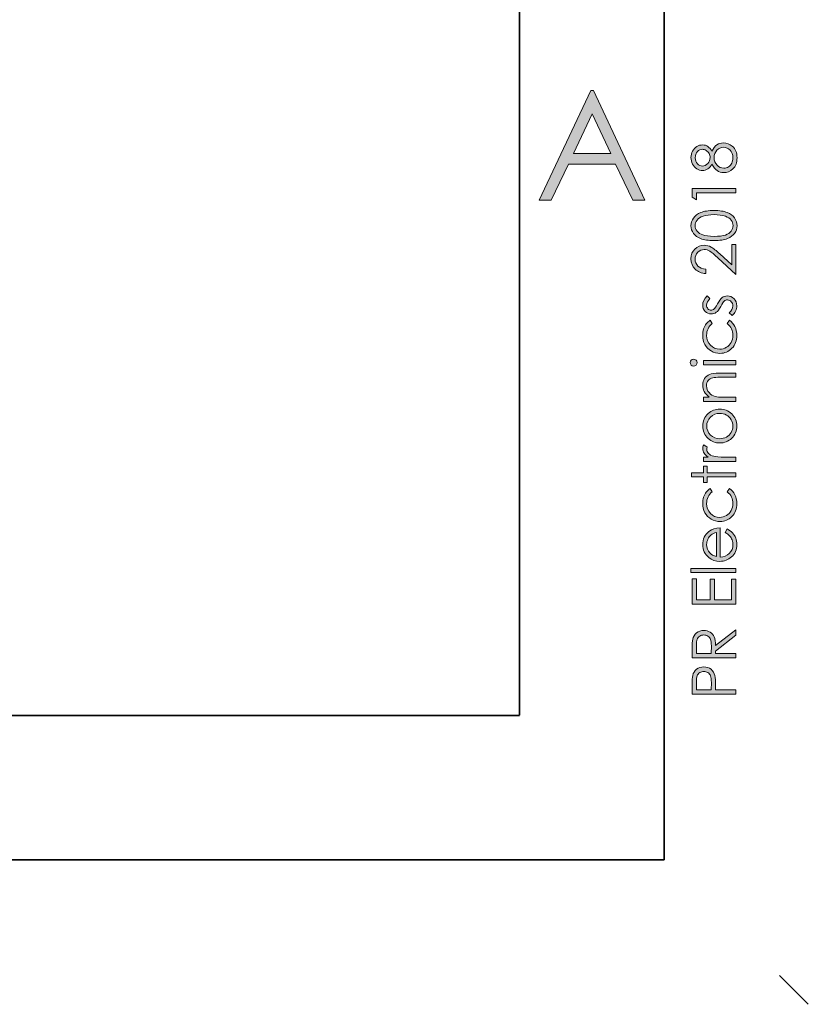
# Model space of a CAD drawing. Header units: inches. Extents: x 0 to 210, y -297 to 0.
# Tile 51 of 76: x 183 to 210, y -297 to -263. Entities that reach past the tile are written whole.
import ezdxf

# ---------------------------------------------------------------- set-up
doc = ezdxf.new("R2010")
doc.units = ezdxf.units.IN
doc.header["$MEASUREMENT"] = 0
doc.layers.add('Lag 1', color=7, linetype='Continuous')

# ---------------------------------------------------------------- blocks, each defined once
blk = doc.blocks.new('block 3')
at = {"layer": 'Lag 1', "true_color": 0x0d0c0d}
h = blk.add_hatch(color=188, dxfattribs=at)
h.dxf.hatch_style = 2
h.paths.add_polyline_path([(202.557, -265.356), (204.331, -269.157), (203.92, -269.157), (203.322, -267.906), (201.684, -267.906), (201.092, -269.157), (200.668, -269.157), (202.464, -265.356)])
h.paths.add_polyline_path([(202.51, -266.163), (201.858, -267.539), (203.158, -267.539)])
at = {"layer": 'Lag 1', "lineweight": 0}
for points in [[(202.557, -265.356), (204.331, -269.157), (203.92, -269.157), (203.322, -267.906), (201.684, -267.906), (201.092, -269.157), (200.668, -269.157), (202.464, -265.356), (202.557, -265.356)], [(202.51, -266.163), (201.858, -267.539), (203.158, -267.539), (202.51, -266.163)]]:
    blk.add_lwpolyline(points, dxfattribs=at)
blk = doc.blocks.new('block 15')
at = {"layer": 'Lag 1', "true_color": 0x010103}
h = blk.add_hatch(color=178, dxfattribs=at)
h.dxf.hatch_style = 2
edge = h.paths.add_edge_path()
edge.add_spline(control_points=[(206.658, -267.46), (206.709, -267.358), (206.767, -267.284), (206.833, -267.24), (206.898, -267.195), (206.973, -267.173), (207.056, -267.173), (207.173, -267.173), (207.277, -267.211), (207.366, -267.288), (207.476, -267.381), (207.53, -267.515), (207.53, -267.69), (207.53, -267.858), (207.483, -267.985), (207.386, -268.072), (207.29, -268.159), (207.184, -268.202), (207.068, -268.202), (206.984, -268.202), (206.908, -268.18), (206.84, -268.134), (206.772, -268.089), (206.711, -268.013), (206.658, -267.907), (206.62, -267.981), (206.572, -268.037), (206.515, -268.074), (206.457, -268.111), (206.396, -268.13), (206.331, -268.13), (206.264, -268.13), (206.2, -268.11), (206.137, -268.07), (206.074, -268.031), (206.024, -267.976), (205.988, -267.906), (205.952, -267.837), (205.934, -267.761), (205.934, -267.679), (205.934, -267.6), (205.952, -267.527), (205.988, -267.459), (206.025, -267.392), (206.075, -267.339), (206.137, -267.301), (206.2, -267.262), (206.266, -267.243), (206.335, -267.243), (206.404, -267.243), (206.465, -267.262), (206.519, -267.297), (206.572, -267.334), (206.619, -267.388), (206.658, -267.46)], knot_values=[0, 0, 0, 0, 1, 1, 1, 2, 2, 2, 3, 3, 3, 4, 4, 4, 5, 5, 5, 6, 6, 6, 7, 7, 7, 8, 8, 8, 9, 9, 9, 10, 10, 10, 11, 11, 11, 12, 12, 12, 13, 13, 13, 14, 14, 14, 15, 15, 15, 16, 16, 16, 17, 17, 17, 18, 18, 18, 18], degree=3, periodic=1)
edge = h.paths.add_edge_path()
edge.add_spline(control_points=[(206.081, -267.687), (206.081, -267.771), (206.106, -267.84), (206.156, -267.895), (206.205, -267.95), (206.263, -267.977), (206.332, -267.977), (206.399, -267.977), (206.46, -267.947), (206.515, -267.889), (206.57, -267.83), (206.597, -267.761), (206.597, -267.682), (206.597, -267.632), (206.585, -267.584), (206.56, -267.539), (206.535, -267.494), (206.501, -267.459), (206.458, -267.434), (206.415, -267.409), (206.372, -267.396), (206.328, -267.396), (206.267, -267.396), (206.211, -267.421), (206.159, -267.471), (206.107, -267.521), (206.081, -267.593), (206.081, -267.687)], knot_values=[0, 0, 0, 0, 1, 1, 1, 2, 2, 2, 3, 3, 3, 4, 4, 4, 5, 5, 5, 6, 6, 6, 7, 7, 7, 8, 8, 8, 9, 9, 9, 9], degree=3, periodic=1)
edge = h.paths.add_edge_path()
edge.add_spline(control_points=[(206.735, -267.68), (206.735, -267.785), (206.769, -267.872), (206.836, -267.943), (206.905, -268.014), (206.983, -268.049), (207.074, -268.049), (207.129, -268.049), (207.182, -268.034), (207.232, -268.004), (207.281, -267.974), (207.32, -267.931), (207.347, -267.877), (207.373, -267.823), (207.387, -267.76), (207.387, -267.688), (207.387, -267.577), (207.354, -267.489), (207.289, -267.424), (207.223, -267.359), (207.147, -267.326), (207.059, -267.326), (206.974, -267.326), (206.899, -267.36), (206.834, -267.43), (206.768, -267.499), (206.735, -267.582), (206.735, -267.68)], knot_values=[0, 0, 0, 0, 1, 1, 1, 2, 2, 2, 3, 3, 3, 4, 4, 4, 5, 5, 5, 6, 6, 6, 7, 7, 7, 8, 8, 8, 9, 9, 9, 9], degree=3, periodic=1)
h = blk.add_hatch(color=178, dxfattribs=at)
h.dxf.hatch_style = 2
h.paths.add_polyline_path([(205.972, -269.055), (205.972, -268.756), (207.492, -268.756), (207.492, -268.907), (206.121, -268.907), (206.121, -269.146)])
h = blk.add_hatch(color=178, dxfattribs=at)
h.dxf.hatch_style = 2
edge = h.paths.add_edge_path()
edge.add_spline(control_points=[(206.733, -270.553), (206.532, -270.553), (206.377, -270.531), (206.268, -270.488), (206.158, -270.445), (206.075, -270.384), (206.018, -270.306), (205.962, -270.227), (205.934, -270.139), (205.934, -270.042), (205.934, -269.944), (205.962, -269.854), (206.019, -269.774), (206.076, -269.694), (206.161, -269.631), (206.275, -269.585), (206.388, -269.538), (206.541, -269.515), (206.733, -269.515), (206.923, -269.515), (207.075, -269.538), (207.188, -269.584), (207.301, -269.63), (207.387, -269.693), (207.444, -269.773), (207.502, -269.854), (207.53, -269.944), (207.53, -270.042), (207.53, -270.139), (207.503, -270.227), (207.447, -270.305), (207.391, -270.382), (207.308, -270.443), (207.197, -270.487), (207.086, -270.531), (206.932, -270.553), (206.733, -270.553)], knot_values=[0, 0, 0, 0, 1, 1, 1, 2, 2, 2, 3, 3, 3, 4, 4, 4, 5, 5, 5, 6, 6, 6, 7, 7, 7, 8, 8, 8, 9, 9, 9, 10, 10, 10, 11, 11, 11, 12, 12, 12, 12], degree=3, periodic=1)
edge = h.paths.add_edge_path()
edge.add_spline(control_points=[(206.735, -270.409), (206.907, -270.409), (207.037, -270.394), (207.125, -270.363), (207.213, -270.333), (207.279, -270.287), (207.325, -270.227), (207.37, -270.167), (207.393, -270.104), (207.393, -270.037), (207.393, -269.969), (207.371, -269.906), (207.326, -269.848), (207.282, -269.789), (207.215, -269.745), (207.126, -269.714), (207.018, -269.677), (206.888, -269.658), (206.735, -269.658), (206.582, -269.658), (206.457, -269.674), (206.359, -269.708), (206.262, -269.742), (206.19, -269.789), (206.145, -269.848), (206.1, -269.908), (206.077, -269.971), (206.077, -270.037), (206.077, -270.104), (206.1, -270.168), (206.145, -270.227), (206.19, -270.286), (206.257, -270.331), (206.345, -270.362), (206.433, -270.393), (206.563, -270.409), (206.735, -270.409)], knot_values=[0, 0, 0, 0, 1, 1, 1, 2, 2, 2, 3, 3, 3, 4, 4, 4, 5, 5, 5, 6, 6, 6, 7, 7, 7, 8, 8, 8, 9, 9, 9, 10, 10, 10, 11, 11, 11, 12, 12, 12, 12], degree=3, periodic=1)
h = blk.add_hatch(color=178, dxfattribs=at)
h.dxf.hatch_style = 2
edge = h.paths.add_edge_path()
edge.add_spline(control_points=[(206.447, -271.548), (206.447, -271.548), (206.447, -271.694), (206.447, -271.694), (206.297, -271.69), (206.174, -271.639), (206.078, -271.543), (205.982, -271.447), (205.934, -271.328), (205.934, -271.187), (205.934, -271.047), (205.979, -270.934), (206.069, -270.848), (206.159, -270.761), (206.266, -270.718), (206.389, -270.718), (206.475, -270.718), (206.556, -270.739), (206.631, -270.78), (206.706, -270.821), (206.809, -270.901), (206.938, -271.02), (206.938, -271.02), (207.345, -271.399), (207.345, -271.399), (207.345, -271.399), (207.345, -270.697), (207.345, -270.697), (207.345, -270.697), (207.492, -270.697), (207.492, -270.697), (207.492, -270.697), (207.492, -271.73), (207.492, -271.73), (207.492, -271.73), (206.865, -271.149), (206.865, -271.149), (206.738, -271.031), (206.645, -270.955), (206.584, -270.919), (206.523, -270.884), (206.458, -270.866), (206.391, -270.866), (206.305, -270.866), (206.232, -270.898), (206.17, -270.961), (206.108, -271.025), (206.077, -271.103), (206.077, -271.196), (206.077, -271.293), (206.11, -271.374), (206.174, -271.438), (206.239, -271.502), (206.33, -271.539), (206.447, -271.548)], knot_values=[0, 0, 0, 0, 1, 1, 1, 2, 2, 2, 3, 3, 3, 4, 4, 4, 5, 5, 5, 6, 6, 6, 7, 7, 7, 8, 8, 8, 9, 9, 9, 10, 10, 10, 11, 11, 11, 12, 12, 12, 13, 13, 13, 14, 14, 14, 15, 15, 15, 16, 16, 16, 17, 17, 17, 18, 18, 18, 18], degree=3, periodic=1)
h = blk.add_hatch(color=178, dxfattribs=at)
h.dxf.hatch_style = 2
edge = h.paths.add_edge_path()
edge.add_spline(control_points=[(206.491, -272.474), (206.491, -272.474), (206.587, -272.567), (206.587, -272.567), (206.512, -272.645), (206.474, -272.72), (206.474, -272.794), (206.474, -272.841), (206.49, -272.881), (206.521, -272.915), (206.552, -272.948), (206.588, -272.965), (206.629, -272.965), (206.666, -272.965), (206.701, -272.951), (206.734, -272.924), (206.767, -272.896), (206.807, -272.838), (206.852, -272.75), (206.908, -272.642), (206.962, -272.569), (207.014, -272.53), (207.066, -272.492), (207.125, -272.473), (207.19, -272.473), (207.283, -272.473), (207.361, -272.505), (207.425, -272.57), (207.489, -272.635), (207.521, -272.716), (207.521, -272.813), (207.521, -272.878), (207.507, -272.94), (207.479, -272.999), (207.451, -273.058), (207.412, -273.107), (207.362, -273.146), (207.362, -273.146), (207.259, -273.055), (207.259, -273.055), (207.342, -272.981), (207.384, -272.903), (207.384, -272.82), (207.384, -272.762), (207.365, -272.712), (207.328, -272.671), (207.291, -272.631), (207.247, -272.61), (207.197, -272.61), (207.155, -272.61), (207.118, -272.624), (207.086, -272.651), (207.054, -272.678), (207.014, -272.739), (206.966, -272.833), (206.914, -272.935), (206.862, -273.003), (206.811, -273.04), (206.76, -273.077), (206.702, -273.095), (206.636, -273.095), (206.551, -273.095), (206.48, -273.066), (206.424, -273.008), (206.367, -272.949), (206.339, -272.876), (206.339, -272.786), (206.339, -272.683), (206.389, -272.579), (206.491, -272.474)], knot_values=[0, 0, 0, 0, 1, 1, 1, 2, 2, 2, 3, 3, 3, 4, 4, 4, 5, 5, 5, 6, 6, 6, 7, 7, 7, 8, 8, 8, 9, 9, 9, 10, 10, 10, 11, 11, 11, 12, 12, 12, 13, 13, 13, 14, 14, 14, 15, 15, 15, 16, 16, 16, 17, 17, 17, 18, 18, 18, 19, 19, 19, 20, 20, 20, 21, 21, 21, 22, 22, 22, 23, 23, 23, 23], degree=3, periodic=1)
h = blk.add_hatch(color=178, dxfattribs=at)
h.dxf.hatch_style = 2
edge = h.paths.add_edge_path()
edge.add_spline(control_points=[(206.601, -273.317), (206.601, -273.317), (206.673, -273.432), (206.673, -273.432), (206.541, -273.531), (206.475, -273.666), (206.475, -273.838), (206.475, -273.975), (206.519, -274.088), (206.608, -274.179), (206.695, -274.27), (206.803, -274.315), (206.929, -274.315), (207.01, -274.315), (207.087, -274.294), (207.16, -274.252), (207.232, -274.211), (207.288, -274.153), (207.328, -274.081), (207.368, -274.008), (207.388, -273.927), (207.388, -273.837), (207.388, -273.671), (207.322, -273.537), (207.19, -273.432), (207.19, -273.432), (207.266, -273.317), (207.266, -273.317), (207.347, -273.371), (207.41, -273.443), (207.454, -273.534), (207.499, -273.625), (207.521, -273.728), (207.521, -273.843), (207.521, -274.021), (207.465, -274.169), (207.352, -274.286), (207.239, -274.403), (207.101, -274.461), (206.939, -274.461), (206.83, -274.461), (206.73, -274.434), (206.636, -274.379), (206.543, -274.325), (206.47, -274.249), (206.417, -274.153), (206.365, -274.058), (206.339, -273.951), (206.339, -273.832), (206.339, -273.758), (206.35, -273.686), (206.373, -273.616), (206.396, -273.547), (206.425, -273.489), (206.462, -273.44), (206.498, -273.392), (206.545, -273.351), (206.601, -273.317)], knot_values=[0, 0, 0, 0, 1, 1, 1, 2, 2, 2, 3, 3, 3, 4, 4, 4, 5, 5, 5, 6, 6, 6, 7, 7, 7, 8, 8, 8, 9, 9, 9, 10, 10, 10, 11, 11, 11, 12, 12, 12, 13, 13, 13, 14, 14, 14, 15, 15, 15, 16, 16, 16, 17, 17, 17, 18, 18, 18, 19, 19, 19, 19], degree=3, periodic=1)
h = blk.add_hatch(color=178, dxfattribs=at)
h.dxf.hatch_style = 2
edge = h.paths.add_edge_path()
edge.add_spline(control_points=[(205.905, -274.782), (205.905, -274.749), (205.916, -274.721), (205.94, -274.698), (205.963, -274.675), (205.992, -274.663), (206.025, -274.663), (206.057, -274.663), (206.085, -274.675), (206.108, -274.698), (206.132, -274.721), (206.143, -274.749), (206.143, -274.782), (206.143, -274.815), (206.132, -274.842), (206.108, -274.866), (206.085, -274.889), (206.057, -274.901), (206.025, -274.901), (205.992, -274.901), (205.963, -274.889), (205.94, -274.866), (205.916, -274.842), (205.905, -274.815), (205.905, -274.782)], knot_values=[0, 0, 0, 0, 1, 1, 1, 2, 2, 2, 3, 3, 3, 4, 4, 4, 5, 5, 5, 6, 6, 6, 7, 7, 7, 8, 8, 8, 8], degree=3, periodic=1)
h.paths.add_polyline_path([(206.368, -274.854), (206.368, -274.71), (207.492, -274.71), (207.492, -274.854)])
h = blk.add_hatch(color=178, dxfattribs=at)
h.dxf.hatch_style = 2
edge = h.paths.add_edge_path()
edge.add_spline(control_points=[(206.368, -276.123), (206.368, -276.123), (206.368, -275.979), (206.368, -275.979), (206.368, -275.979), (206.569, -275.979), (206.569, -275.979), (206.492, -275.921), (206.435, -275.857), (206.396, -275.786), (206.358, -275.716), (206.339, -275.64), (206.339, -275.557), (206.339, -275.473), (206.36, -275.399), (206.403, -275.333), (206.446, -275.268), (206.503, -275.22), (206.576, -275.189), (206.648, -275.158), (206.761, -275.143), (206.913, -275.143), (206.913, -275.143), (207.492, -275.143), (207.492, -275.143), (207.492, -275.143), (207.492, -275.287), (207.492, -275.287), (207.492, -275.287), (206.956, -275.287), (206.956, -275.287), (206.826, -275.287), (206.74, -275.293), (206.696, -275.303), (206.622, -275.32), (206.566, -275.352), (206.528, -275.4), (206.491, -275.447), (206.472, -275.509), (206.472, -275.586), (206.472, -275.673), (206.501, -275.752), (206.559, -275.821), (206.617, -275.89), (206.689, -275.936), (206.774, -275.958), (206.83, -275.972), (206.932, -275.979), (207.08, -275.979), (207.08, -275.979), (207.492, -275.979), (207.492, -275.979), (207.492, -275.979), (207.492, -276.123), (207.492, -276.123), (207.492, -276.123), (206.368, -276.123), (206.368, -276.123)], knot_values=[0, 0, 0, 0, 1, 1, 1, 2, 2, 2, 3, 3, 3, 4, 4, 4, 5, 5, 5, 6, 6, 6, 7, 7, 7, 8, 8, 8, 9, 9, 9, 10, 10, 10, 11, 11, 11, 12, 12, 12, 13, 13, 13, 14, 14, 14, 15, 15, 15, 16, 16, 16, 17, 17, 17, 18, 18, 18, 19, 19, 19, 19], degree=3, periodic=1)
h = blk.add_hatch(color=178, dxfattribs=at)
h.dxf.hatch_style = 2
edge = h.paths.add_edge_path()
edge.add_spline(control_points=[(206.339, -276.977), (206.339, -276.804), (206.402, -276.66), (206.527, -276.546), (206.641, -276.443), (206.777, -276.391), (206.933, -276.391), (207.09, -276.391), (207.228, -276.446), (207.345, -276.555), (207.463, -276.665), (207.521, -276.805), (207.521, -276.977), (207.521, -277.15), (207.463, -277.291), (207.345, -277.4), (207.228, -277.509), (207.09, -277.564), (206.933, -277.564), (206.777, -277.564), (206.642, -277.512), (206.528, -277.409), (206.402, -277.295), (206.339, -277.151), (206.339, -276.977)], knot_values=[0, 0, 0, 0, 1, 1, 1, 2, 2, 2, 3, 3, 3, 4, 4, 4, 5, 5, 5, 6, 6, 6, 7, 7, 7, 8, 8, 8, 8], degree=3, periodic=1)
edge = h.paths.add_edge_path()
edge.add_spline(control_points=[(206.48, -276.977), (206.48, -277.098), (206.525, -277.201), (206.614, -277.288), (206.703, -277.374), (206.81, -277.417), (206.936, -277.417), (207.018, -277.417), (207.093, -277.398), (207.164, -277.358), (207.234, -277.319), (207.288, -277.265), (207.326, -277.199), (207.365, -277.131), (207.384, -277.058), (207.384, -276.977), (207.384, -276.897), (207.365, -276.824), (207.326, -276.757), (207.288, -276.69), (207.234, -276.636), (207.164, -276.597), (207.093, -276.557), (207.018, -276.538), (206.936, -276.538), (206.81, -276.538), (206.703, -276.581), (206.614, -276.668), (206.525, -276.755), (206.48, -276.858), (206.48, -276.977)], knot_values=[0, 0, 0, 0, 1, 1, 1, 2, 2, 2, 3, 3, 3, 4, 4, 4, 5, 5, 5, 6, 6, 6, 7, 7, 7, 8, 8, 8, 9, 9, 9, 10, 10, 10, 10], degree=3, periodic=1)
h = blk.add_hatch(color=178, dxfattribs=at)
h.dxf.hatch_style = 2
edge = h.paths.add_edge_path()
edge.add_spline(control_points=[(206.368, -278.201), (206.368, -278.201), (206.368, -278.053), (206.368, -278.053), (206.368, -278.053), (206.532, -278.053), (206.532, -278.053), (206.467, -278.009), (206.419, -277.962), (206.387, -277.913), (206.355, -277.865), (206.339, -277.814), (206.339, -277.76), (206.339, -277.721), (206.352, -277.678), (206.377, -277.632), (206.377, -277.632), (206.499, -277.708), (206.499, -277.708), (206.486, -277.738), (206.479, -277.764), (206.479, -277.784), (206.479, -277.832), (206.499, -277.879), (206.539, -277.924), (206.579, -277.969), (206.64, -278.003), (206.723, -278.026), (206.787, -278.044), (206.917, -278.053), (207.112, -278.053), (207.112, -278.053), (207.492, -278.053), (207.492, -278.053), (207.492, -278.053), (207.492, -278.201), (207.492, -278.201), (207.492, -278.201), (206.368, -278.201), (206.368, -278.201)], knot_values=[0, 0, 0, 0, 1, 1, 1, 2, 2, 2, 3, 3, 3, 4, 4, 4, 5, 5, 5, 6, 6, 6, 7, 7, 7, 8, 8, 8, 9, 9, 9, 10, 10, 10, 11, 11, 11, 12, 12, 12, 13, 13, 13, 13], degree=3, periodic=1)
h = blk.add_hatch(color=178, dxfattribs=at)
h.dxf.hatch_style = 2
h.paths.add_polyline_path([(205.95, -278.737), (205.95, -278.592), (206.368, -278.592), (206.368, -278.363), (206.493, -278.363), (206.493, -278.592), (207.492, -278.592), (207.492, -278.737), (206.493, -278.737), (206.493, -278.935), (206.368, -278.935), (206.368, -278.737)])
h = blk.add_hatch(color=178, dxfattribs=at)
h.dxf.hatch_style = 2
edge = h.paths.add_edge_path()
edge.add_spline(control_points=[(206.601, -279.141), (206.601, -279.141), (206.673, -279.256), (206.673, -279.256), (206.541, -279.355), (206.475, -279.49), (206.475, -279.662), (206.475, -279.799), (206.519, -279.912), (206.608, -280.003), (206.695, -280.093), (206.803, -280.139), (206.929, -280.139), (207.01, -280.139), (207.087, -280.118), (207.16, -280.076), (207.232, -280.035), (207.288, -279.977), (207.328, -279.905), (207.368, -279.832), (207.388, -279.751), (207.388, -279.661), (207.388, -279.495), (207.322, -279.361), (207.19, -279.256), (207.19, -279.256), (207.266, -279.141), (207.266, -279.141), (207.347, -279.195), (207.41, -279.267), (207.454, -279.358), (207.499, -279.449), (207.521, -279.552), (207.521, -279.667), (207.521, -279.845), (207.465, -279.993), (207.352, -280.11), (207.239, -280.227), (207.101, -280.285), (206.939, -280.285), (206.83, -280.285), (206.73, -280.258), (206.636, -280.203), (206.543, -280.149), (206.47, -280.073), (206.417, -279.977), (206.365, -279.882), (206.339, -279.774), (206.339, -279.656), (206.339, -279.582), (206.35, -279.51), (206.373, -279.44), (206.396, -279.371), (206.425, -279.312), (206.462, -279.264), (206.498, -279.216), (206.545, -279.175), (206.601, -279.141)], knot_values=[0, 0, 0, 0, 1, 1, 1, 2, 2, 2, 3, 3, 3, 4, 4, 4, 5, 5, 5, 6, 6, 6, 7, 7, 7, 8, 8, 8, 9, 9, 9, 10, 10, 10, 11, 11, 11, 12, 12, 12, 13, 13, 13, 14, 14, 14, 15, 15, 15, 16, 16, 16, 17, 17, 17, 18, 18, 18, 19, 19, 19, 19], degree=3, periodic=1)
h = blk.add_hatch(color=178, dxfattribs=at)
h.dxf.hatch_style = 2
edge = h.paths.add_edge_path()
edge.add_spline(control_points=[(207.119, -280.662), (207.119, -280.662), (207.183, -280.54), (207.183, -280.54), (207.262, -280.58), (207.325, -280.626), (207.373, -280.678), (207.422, -280.731), (207.458, -280.79), (207.483, -280.855), (207.508, -280.921), (207.521, -280.995), (207.521, -281.077), (207.521, -281.261), (207.461, -281.404), (207.341, -281.508), (207.221, -281.611), (207.085, -281.663), (206.933, -281.663), (206.79, -281.663), (206.663, -281.619), (206.552, -281.532), (206.41, -281.421), (206.339, -281.272), (206.339, -281.086), (206.339, -280.894), (206.412, -280.741), (206.557, -280.626), (206.66, -280.545), (206.788, -280.504), (206.941, -280.502), (206.941, -280.502), (206.941, -281.514), (206.941, -281.514), (207.072, -281.511), (207.179, -281.47), (207.262, -281.389), (207.346, -281.308), (207.388, -281.209), (207.388, -281.09), (207.388, -281.033), (207.378, -280.977), (207.358, -280.923), (207.338, -280.869), (207.312, -280.823), (207.279, -280.785), (207.246, -280.747), (207.193, -280.706), (207.119, -280.662)], knot_values=[0, 0, 0, 0, 1, 1, 1, 2, 2, 2, 3, 3, 3, 4, 4, 4, 5, 5, 5, 6, 6, 6, 7, 7, 7, 8, 8, 8, 9, 9, 9, 10, 10, 10, 11, 11, 11, 12, 12, 12, 13, 13, 13, 14, 14, 14, 15, 15, 15, 16, 16, 16, 16], degree=3, periodic=1)
edge = h.paths.add_edge_path()
edge.add_spline(control_points=[(206.816, -280.662), (206.739, -280.681), (206.677, -280.709), (206.631, -280.746), (206.585, -280.783), (206.548, -280.832), (206.52, -280.892), (206.491, -280.953), (206.477, -281.017), (206.477, -281.084), (206.477, -281.194), (206.513, -281.289), (206.584, -281.369), (206.635, -281.426), (206.713, -281.47), (206.816, -281.5), (206.816, -281.5), (206.816, -280.662), (206.816, -280.662)], knot_values=[0, 0, 0, 0, 1, 1, 1, 2, 2, 2, 3, 3, 3, 4, 4, 4, 5, 5, 5, 6, 6, 6, 6], degree=3, periodic=1)
h = blk.add_hatch(color=178, dxfattribs=at)
h.dxf.hatch_style = 2
h.paths.add_polyline_path([(205.934, -282.054), (205.934, -281.909), (207.492, -281.909), (207.492, -282.054)])
h = blk.add_hatch(color=178, dxfattribs=at)
h.dxf.hatch_style = 2
h.paths.add_polyline_path([(205.972, -283.142), (205.972, -282.271), (206.121, -282.271), (206.121, -282.99), (206.597, -282.99), (206.597, -282.277), (206.746, -282.277), (206.746, -282.99), (207.343, -282.99), (207.343, -282.277), (207.492, -282.277), (207.492, -283.142)])
h = blk.add_hatch(color=178, dxfattribs=at)
h.dxf.hatch_style = 2
edge = h.paths.add_edge_path()
edge.add_spline(control_points=[(205.972, -285.006), (205.972, -285.006), (205.972, -284.703), (205.972, -284.703), (205.972, -284.534), (205.979, -284.42), (205.993, -284.36), (206.013, -284.269), (206.058, -284.196), (206.126, -284.139), (206.193, -284.083), (206.277, -284.055), (206.377, -284.055), (206.459, -284.055), (206.532, -284.074), (206.595, -284.113), (206.658, -284.152), (206.705, -284.208), (206.737, -284.28), (206.769, -284.352), (206.786, -284.452), (206.786, -284.58), (206.786, -284.58), (207.492, -284.033), (207.492, -284.033), (207.492, -284.033), (207.492, -284.221), (207.492, -284.221), (207.492, -284.221), (206.786, -284.768), (206.786, -284.768), (206.786, -284.768), (206.786, -284.854), (206.786, -284.854), (206.786, -284.854), (207.492, -284.854), (207.492, -284.854), (207.492, -284.854), (207.492, -285.006), (207.492, -285.006), (207.492, -285.006), (205.972, -285.006), (205.972, -285.006)], knot_values=[0, 0, 0, 0, 1, 1, 1, 2, 2, 2, 3, 3, 3, 4, 4, 4, 5, 5, 5, 6, 6, 6, 7, 7, 7, 8, 8, 8, 9, 9, 9, 10, 10, 10, 11, 11, 11, 12, 12, 12, 13, 13, 13, 14, 14, 14, 14], degree=3, periodic=1)
edge = h.paths.add_edge_path()
edge.add_spline(control_points=[(206.121, -284.854), (206.121, -284.854), (206.638, -284.854), (206.638, -284.854), (206.638, -284.854), (206.64, -284.592), (206.64, -284.592), (206.64, -284.49), (206.63, -284.415), (206.611, -284.366), (206.591, -284.318), (206.561, -284.28), (206.518, -284.253), (206.476, -284.226), (206.428, -284.212), (206.376, -284.212), (206.325, -284.212), (206.279, -284.226), (206.237, -284.253), (206.196, -284.281), (206.166, -284.317), (206.148, -284.362), (206.13, -284.407), (206.121, -284.481), (206.121, -284.586), (206.121, -284.586), (206.121, -284.854), (206.121, -284.854)], knot_values=[0, 0, 0, 0, 1, 1, 1, 2, 2, 2, 3, 3, 3, 4, 4, 4, 5, 5, 5, 6, 6, 6, 7, 7, 7, 8, 8, 8, 9, 9, 9, 9], degree=3, periodic=1)
h = blk.add_hatch(color=178, dxfattribs=at)
h.dxf.hatch_style = 2
edge = h.paths.add_edge_path()
edge.add_spline(control_points=[(205.972, -286.267), (205.972, -286.267), (205.972, -285.965), (205.972, -285.965), (205.972, -285.791), (205.98, -285.674), (205.995, -285.613), (206.016, -285.526), (206.06, -285.455), (206.127, -285.4), (206.193, -285.345), (206.276, -285.318), (206.377, -285.318), (206.478, -285.318), (206.562, -285.345), (206.628, -285.398), (206.694, -285.452), (206.738, -285.526), (206.761, -285.62), (206.777, -285.689), (206.785, -285.818), (206.785, -286.007), (206.785, -286.007), (206.785, -286.116), (206.785, -286.116), (206.785, -286.116), (207.492, -286.116), (207.492, -286.116), (207.492, -286.116), (207.492, -286.267), (207.492, -286.267), (207.492, -286.267), (205.972, -286.267), (205.972, -286.267)], knot_values=[0, 0, 0, 0, 1, 1, 1, 2, 2, 2, 3, 3, 3, 4, 4, 4, 5, 5, 5, 6, 6, 6, 7, 7, 7, 8, 8, 8, 9, 9, 9, 10, 10, 10, 11, 11, 11, 11], degree=3, periodic=1)
edge = h.paths.add_edge_path()
edge.add_spline(control_points=[(206.121, -286.116), (206.121, -286.116), (206.636, -286.116), (206.636, -286.116), (206.636, -286.116), (206.64, -285.858), (206.64, -285.858), (206.64, -285.754), (206.63, -285.678), (206.611, -285.63), (206.592, -285.582), (206.562, -285.544), (206.519, -285.516), (206.477, -285.489), (206.43, -285.475), (206.377, -285.475), (206.327, -285.475), (206.28, -285.489), (206.238, -285.516), (206.196, -285.544), (206.166, -285.58), (206.148, -285.625), (206.13, -285.67), (206.121, -285.744), (206.121, -285.847), (206.121, -285.847), (206.121, -286.116), (206.121, -286.116)], knot_values=[0, 0, 0, 0, 1, 1, 1, 2, 2, 2, 3, 3, 3, 4, 4, 4, 5, 5, 5, 6, 6, 6, 7, 7, 7, 8, 8, 8, 9, 9, 9, 9], degree=3, periodic=1)
at = {"layer": 'Lag 1', "lineweight": 0}
for points in [[(205.972, -269.055), (205.972, -268.756), (207.492, -268.756), (207.492, -268.907), (206.121, -268.907), (206.121, -269.146), (205.972, -269.055)], [(206.368, -274.854), (206.368, -274.71), (207.492, -274.71), (207.492, -274.854), (206.368, -274.854)], [(205.95, -278.737), (205.95, -278.592), (206.368, -278.592), (206.368, -278.363), (206.493, -278.363), (206.493, -278.592), (207.492, -278.592), (207.492, -278.737), (206.493, -278.737), (206.493, -278.935), (206.368, -278.935), (206.368, -278.737), (205.95, -278.737)], [(205.934, -282.054), (205.934, -281.909), (207.492, -281.909), (207.492, -282.054), (205.934, -282.054)], [(205.972, -283.142), (205.972, -282.271), (206.121, -282.271), (206.121, -282.99), (206.597, -282.99), (206.597, -282.277), (206.746, -282.277), (206.746, -282.99), (207.343, -282.99), (207.343, -282.277), (207.492, -282.277), (207.492, -283.142), (205.972, -283.142)]]:
    blk.add_lwpolyline(points, dxfattribs=at)
for points, knots in [([(206.658, -267.46), (206.709, -267.358), (206.767, -267.284), (206.833, -267.24), (206.898, -267.195), (206.973, -267.173), (207.056, -267.173), (207.173, -267.173), (207.277, -267.211), (207.366, -267.288), (207.476, -267.381), (207.53, -267.515), (207.53, -267.69), (207.53, -267.858), (207.483, -267.985), (207.386, -268.072), (207.29, -268.159), (207.184, -268.202), (207.068, -268.202), (206.984, -268.202), (206.908, -268.18), (206.84, -268.134), (206.772, -268.089), (206.711, -268.013), (206.658, -267.907), (206.62, -267.981), (206.572, -268.037), (206.515, -268.074), (206.457, -268.111), (206.396, -268.13), (206.331, -268.13), (206.264, -268.13), (206.2, -268.11), (206.137, -268.07), (206.074, -268.031), (206.024, -267.976), (205.988, -267.906), (205.952, -267.837), (205.934, -267.761), (205.934, -267.679), (205.934, -267.6), (205.952, -267.527), (205.988, -267.459), (206.025, -267.392), (206.075, -267.339), (206.137, -267.301), (206.2, -267.262), (206.266, -267.243), (206.335, -267.243), (206.404, -267.243), (206.465, -267.262), (206.519, -267.297), (206.572, -267.334), (206.619, -267.388), (206.658, -267.46)], [0, 0, 0, 0, 1, 1, 1, 2, 2, 2, 3, 3, 3, 4, 4, 4, 5, 5, 5, 6, 6, 6, 7, 7, 7, 8, 8, 8, 9, 9, 9, 10, 10, 10, 11, 11, 11, 12, 12, 12, 13, 13, 13, 14, 14, 14, 15, 15, 15, 16, 16, 16, 17, 17, 17, 18, 18, 18, 18]), ([(206.081, -267.687), (206.081, -267.771), (206.106, -267.84), (206.156, -267.895), (206.205, -267.95), (206.263, -267.977), (206.332, -267.977), (206.399, -267.977), (206.46, -267.947), (206.515, -267.889), (206.57, -267.83), (206.597, -267.761), (206.597, -267.682), (206.597, -267.632), (206.585, -267.584), (206.56, -267.539), (206.535, -267.494), (206.501, -267.459), (206.458, -267.434), (206.415, -267.409), (206.372, -267.396), (206.328, -267.396), (206.267, -267.396), (206.211, -267.421), (206.159, -267.471), (206.107, -267.521), (206.081, -267.593), (206.081, -267.687)], [0, 0, 0, 0, 1, 1, 1, 2, 2, 2, 3, 3, 3, 4, 4, 4, 5, 5, 5, 6, 6, 6, 7, 7, 7, 8, 8, 8, 9, 9, 9, 9]), ([(206.735, -267.68), (206.735, -267.785), (206.769, -267.872), (206.836, -267.943), (206.905, -268.014), (206.983, -268.049), (207.074, -268.049), (207.129, -268.049), (207.182, -268.034), (207.232, -268.004), (207.281, -267.974), (207.32, -267.931), (207.347, -267.877), (207.373, -267.823), (207.387, -267.76), (207.387, -267.688), (207.387, -267.577), (207.354, -267.489), (207.289, -267.424), (207.223, -267.359), (207.147, -267.326), (207.059, -267.326), (206.974, -267.326), (206.899, -267.36), (206.834, -267.43), (206.768, -267.499), (206.735, -267.582), (206.735, -267.68)], [0, 0, 0, 0, 1, 1, 1, 2, 2, 2, 3, 3, 3, 4, 4, 4, 5, 5, 5, 6, 6, 6, 7, 7, 7, 8, 8, 8, 9, 9, 9, 9]), ([(206.733, -270.553), (206.532, -270.553), (206.377, -270.531), (206.268, -270.488), (206.158, -270.445), (206.075, -270.384), (206.018, -270.306), (205.962, -270.227), (205.934, -270.139), (205.934, -270.042), (205.934, -269.944), (205.962, -269.854), (206.019, -269.774), (206.076, -269.694), (206.161, -269.631), (206.275, -269.585), (206.388, -269.538), (206.541, -269.515), (206.733, -269.515), (206.923, -269.515), (207.075, -269.538), (207.188, -269.584), (207.301, -269.63), (207.387, -269.693), (207.444, -269.773), (207.502, -269.854), (207.53, -269.944), (207.53, -270.042), (207.53, -270.139), (207.503, -270.227), (207.447, -270.305), (207.391, -270.382), (207.308, -270.443), (207.197, -270.487), (207.086, -270.531), (206.932, -270.553), (206.733, -270.553)], [0, 0, 0, 0, 1, 1, 1, 2, 2, 2, 3, 3, 3, 4, 4, 4, 5, 5, 5, 6, 6, 6, 7, 7, 7, 8, 8, 8, 9, 9, 9, 10, 10, 10, 11, 11, 11, 12, 12, 12, 12]), ([(206.735, -270.409), (206.907, -270.409), (207.037, -270.394), (207.125, -270.363), (207.213, -270.333), (207.279, -270.287), (207.325, -270.227), (207.37, -270.167), (207.393, -270.104), (207.393, -270.037), (207.393, -269.969), (207.371, -269.906), (207.326, -269.848), (207.282, -269.789), (207.215, -269.745), (207.126, -269.714), (207.018, -269.677), (206.888, -269.658), (206.735, -269.658), (206.582, -269.658), (206.457, -269.674), (206.359, -269.708), (206.262, -269.742), (206.19, -269.789), (206.145, -269.848), (206.1, -269.908), (206.077, -269.971), (206.077, -270.037), (206.077, -270.104), (206.1, -270.168), (206.145, -270.227), (206.19, -270.286), (206.257, -270.331), (206.345, -270.362), (206.433, -270.393), (206.563, -270.409), (206.735, -270.409)], [0, 0, 0, 0, 1, 1, 1, 2, 2, 2, 3, 3, 3, 4, 4, 4, 5, 5, 5, 6, 6, 6, 7, 7, 7, 8, 8, 8, 9, 9, 9, 10, 10, 10, 11, 11, 11, 12, 12, 12, 12]), ([(206.447, -271.548), (206.447, -271.548), (206.447, -271.694), (206.447, -271.694), (206.297, -271.69), (206.174, -271.639), (206.078, -271.543), (205.982, -271.447), (205.934, -271.328), (205.934, -271.187), (205.934, -271.047), (205.979, -270.934), (206.069, -270.848), (206.159, -270.761), (206.266, -270.718), (206.389, -270.718), (206.475, -270.718), (206.556, -270.739), (206.631, -270.78), (206.706, -270.821), (206.809, -270.901), (206.938, -271.02), (206.938, -271.02), (207.345, -271.399), (207.345, -271.399), (207.345, -271.399), (207.345, -270.697), (207.345, -270.697), (207.345, -270.697), (207.492, -270.697), (207.492, -270.697), (207.492, -270.697), (207.492, -271.73), (207.492, -271.73), (207.492, -271.73), (206.865, -271.149), (206.865, -271.149), (206.738, -271.031), (206.645, -270.955), (206.584, -270.919), (206.523, -270.884), (206.458, -270.866), (206.391, -270.866), (206.305, -270.866), (206.232, -270.898), (206.17, -270.961), (206.108, -271.025), (206.077, -271.103), (206.077, -271.196), (206.077, -271.293), (206.11, -271.374), (206.174, -271.438), (206.239, -271.502), (206.33, -271.539), (206.447, -271.548)], [0, 0, 0, 0, 1, 1, 1, 2, 2, 2, 3, 3, 3, 4, 4, 4, 5, 5, 5, 6, 6, 6, 7, 7, 7, 8, 8, 8, 9, 9, 9, 10, 10, 10, 11, 11, 11, 12, 12, 12, 13, 13, 13, 14, 14, 14, 15, 15, 15, 16, 16, 16, 17, 17, 17, 18, 18, 18, 18]), ([(206.491, -272.474), (206.491, -272.474), (206.587, -272.567), (206.587, -272.567), (206.512, -272.645), (206.474, -272.72), (206.474, -272.794), (206.474, -272.841), (206.49, -272.881), (206.521, -272.915), (206.552, -272.948), (206.588, -272.965), (206.629, -272.965), (206.666, -272.965), (206.701, -272.951), (206.734, -272.924), (206.767, -272.896), (206.807, -272.838), (206.852, -272.75), (206.908, -272.642), (206.962, -272.569), (207.014, -272.53), (207.066, -272.492), (207.125, -272.473), (207.19, -272.473), (207.283, -272.473), (207.361, -272.505), (207.425, -272.57), (207.489, -272.635), (207.521, -272.716), (207.521, -272.813), (207.521, -272.878), (207.507, -272.94), (207.479, -272.999), (207.451, -273.058), (207.412, -273.107), (207.362, -273.146), (207.362, -273.146), (207.259, -273.055), (207.259, -273.055), (207.342, -272.981), (207.384, -272.903), (207.384, -272.82), (207.384, -272.762), (207.365, -272.712), (207.328, -272.671), (207.291, -272.631), (207.247, -272.61), (207.197, -272.61), (207.155, -272.61), (207.118, -272.624), (207.086, -272.651), (207.054, -272.678), (207.014, -272.739), (206.966, -272.833), (206.914, -272.935), (206.862, -273.003), (206.811, -273.04), (206.76, -273.077), (206.702, -273.095), (206.636, -273.095), (206.551, -273.095), (206.48, -273.066), (206.424, -273.008), (206.367, -272.949), (206.339, -272.876), (206.339, -272.786), (206.339, -272.683), (206.389, -272.579), (206.491, -272.474)], [0, 0, 0, 0, 1, 1, 1, 2, 2, 2, 3, 3, 3, 4, 4, 4, 5, 5, 5, 6, 6, 6, 7, 7, 7, 8, 8, 8, 9, 9, 9, 10, 10, 10, 11, 11, 11, 12, 12, 12, 13, 13, 13, 14, 14, 14, 15, 15, 15, 16, 16, 16, 17, 17, 17, 18, 18, 18, 19, 19, 19, 20, 20, 20, 21, 21, 21, 22, 22, 22, 23, 23, 23, 23]), ([(206.601, -273.317), (206.601, -273.317), (206.673, -273.432), (206.673, -273.432), (206.541, -273.531), (206.475, -273.666), (206.475, -273.838), (206.475, -273.975), (206.519, -274.088), (206.608, -274.179), (206.695, -274.27), (206.803, -274.315), (206.929, -274.315), (207.01, -274.315), (207.087, -274.294), (207.16, -274.252), (207.232, -274.211), (207.288, -274.153), (207.328, -274.081), (207.368, -274.008), (207.388, -273.927), (207.388, -273.837), (207.388, -273.671), (207.322, -273.537), (207.19, -273.432), (207.19, -273.432), (207.266, -273.317), (207.266, -273.317), (207.347, -273.371), (207.41, -273.443), (207.454, -273.534), (207.499, -273.625), (207.521, -273.728), (207.521, -273.843), (207.521, -274.021), (207.465, -274.169), (207.352, -274.286), (207.239, -274.403), (207.101, -274.461), (206.939, -274.461), (206.83, -274.461), (206.73, -274.434), (206.636, -274.379), (206.543, -274.325), (206.47, -274.249), (206.417, -274.153), (206.365, -274.058), (206.339, -273.951), (206.339, -273.832), (206.339, -273.758), (206.35, -273.686), (206.373, -273.616), (206.396, -273.547), (206.425, -273.489), (206.462, -273.44), (206.498, -273.392), (206.545, -273.351), (206.601, -273.317)], [0, 0, 0, 0, 1, 1, 1, 2, 2, 2, 3, 3, 3, 4, 4, 4, 5, 5, 5, 6, 6, 6, 7, 7, 7, 8, 8, 8, 9, 9, 9, 10, 10, 10, 11, 11, 11, 12, 12, 12, 13, 13, 13, 14, 14, 14, 15, 15, 15, 16, 16, 16, 17, 17, 17, 18, 18, 18, 19, 19, 19, 19]), ([(205.905, -274.782), (205.905, -274.749), (205.916, -274.721), (205.94, -274.698), (205.963, -274.675), (205.992, -274.663), (206.025, -274.663), (206.057, -274.663), (206.085, -274.675), (206.108, -274.698), (206.132, -274.721), (206.143, -274.749), (206.143, -274.782), (206.143, -274.815), (206.132, -274.842), (206.108, -274.866), (206.085, -274.889), (206.057, -274.901), (206.025, -274.901), (205.992, -274.901), (205.963, -274.889), (205.94, -274.866), (205.916, -274.842), (205.905, -274.815), (205.905, -274.782)], [0, 0, 0, 0, 1, 1, 1, 2, 2, 2, 3, 3, 3, 4, 4, 4, 5, 5, 5, 6, 6, 6, 7, 7, 7, 8, 8, 8, 8]), ([(206.368, -276.123), (206.368, -276.123), (206.368, -275.979), (206.368, -275.979), (206.368, -275.979), (206.569, -275.979), (206.569, -275.979), (206.492, -275.921), (206.435, -275.857), (206.396, -275.786), (206.358, -275.716), (206.339, -275.64), (206.339, -275.557), (206.339, -275.473), (206.36, -275.399), (206.403, -275.333), (206.446, -275.268), (206.503, -275.22), (206.576, -275.189), (206.648, -275.158), (206.761, -275.143), (206.913, -275.143), (206.913, -275.143), (207.492, -275.143), (207.492, -275.143), (207.492, -275.143), (207.492, -275.287), (207.492, -275.287), (207.492, -275.287), (206.956, -275.287), (206.956, -275.287), (206.826, -275.287), (206.74, -275.293), (206.696, -275.303), (206.622, -275.32), (206.566, -275.352), (206.528, -275.4), (206.491, -275.447), (206.472, -275.509), (206.472, -275.586), (206.472, -275.673), (206.501, -275.752), (206.559, -275.821), (206.617, -275.89), (206.689, -275.936), (206.774, -275.958), (206.83, -275.972), (206.932, -275.979), (207.08, -275.979), (207.08, -275.979), (207.492, -275.979), (207.492, -275.979), (207.492, -275.979), (207.492, -276.123), (207.492, -276.123), (207.492, -276.123), (206.368, -276.123), (206.368, -276.123)], [0, 0, 0, 0, 1, 1, 1, 2, 2, 2, 3, 3, 3, 4, 4, 4, 5, 5, 5, 6, 6, 6, 7, 7, 7, 8, 8, 8, 9, 9, 9, 10, 10, 10, 11, 11, 11, 12, 12, 12, 13, 13, 13, 14, 14, 14, 15, 15, 15, 16, 16, 16, 17, 17, 17, 18, 18, 18, 19, 19, 19, 19]), ([(206.339, -276.977), (206.339, -276.804), (206.402, -276.66), (206.527, -276.546), (206.641, -276.443), (206.777, -276.391), (206.933, -276.391), (207.09, -276.391), (207.228, -276.446), (207.345, -276.555), (207.463, -276.665), (207.521, -276.805), (207.521, -276.977), (207.521, -277.15), (207.463, -277.291), (207.345, -277.4), (207.228, -277.509), (207.09, -277.564), (206.933, -277.564), (206.777, -277.564), (206.642, -277.512), (206.528, -277.409), (206.402, -277.295), (206.339, -277.151), (206.339, -276.977)], [0, 0, 0, 0, 1, 1, 1, 2, 2, 2, 3, 3, 3, 4, 4, 4, 5, 5, 5, 6, 6, 6, 7, 7, 7, 8, 8, 8, 8]), ([(206.48, -276.977), (206.48, -277.098), (206.525, -277.201), (206.614, -277.288), (206.703, -277.374), (206.81, -277.417), (206.936, -277.417), (207.018, -277.417), (207.093, -277.398), (207.164, -277.358), (207.234, -277.319), (207.288, -277.265), (207.326, -277.199), (207.365, -277.131), (207.384, -277.058), (207.384, -276.977), (207.384, -276.897), (207.365, -276.824), (207.326, -276.757), (207.288, -276.69), (207.234, -276.636), (207.164, -276.597), (207.093, -276.557), (207.018, -276.538), (206.936, -276.538), (206.81, -276.538), (206.703, -276.581), (206.614, -276.668), (206.525, -276.755), (206.48, -276.858), (206.48, -276.977)], [0, 0, 0, 0, 1, 1, 1, 2, 2, 2, 3, 3, 3, 4, 4, 4, 5, 5, 5, 6, 6, 6, 7, 7, 7, 8, 8, 8, 9, 9, 9, 10, 10, 10, 10]), ([(206.368, -278.201), (206.368, -278.201), (206.368, -278.053), (206.368, -278.053), (206.368, -278.053), (206.532, -278.053), (206.532, -278.053), (206.467, -278.009), (206.419, -277.962), (206.387, -277.913), (206.355, -277.865), (206.339, -277.814), (206.339, -277.76), (206.339, -277.721), (206.352, -277.678), (206.377, -277.632), (206.377, -277.632), (206.499, -277.708), (206.499, -277.708), (206.486, -277.738), (206.479, -277.764), (206.479, -277.784), (206.479, -277.832), (206.499, -277.879), (206.539, -277.924), (206.579, -277.969), (206.64, -278.003), (206.723, -278.026), (206.787, -278.044), (206.917, -278.053), (207.112, -278.053), (207.112, -278.053), (207.492, -278.053), (207.492, -278.053), (207.492, -278.053), (207.492, -278.201), (207.492, -278.201), (207.492, -278.201), (206.368, -278.201), (206.368, -278.201)], [0, 0, 0, 0, 1, 1, 1, 2, 2, 2, 3, 3, 3, 4, 4, 4, 5, 5, 5, 6, 6, 6, 7, 7, 7, 8, 8, 8, 9, 9, 9, 10, 10, 10, 11, 11, 11, 12, 12, 12, 13, 13, 13, 13]), ([(206.601, -279.141), (206.601, -279.141), (206.673, -279.256), (206.673, -279.256), (206.541, -279.355), (206.475, -279.49), (206.475, -279.662), (206.475, -279.799), (206.519, -279.912), (206.608, -280.003), (206.695, -280.093), (206.803, -280.139), (206.929, -280.139), (207.01, -280.139), (207.087, -280.118), (207.16, -280.076), (207.232, -280.035), (207.288, -279.977), (207.328, -279.905), (207.368, -279.832), (207.388, -279.751), (207.388, -279.661), (207.388, -279.495), (207.322, -279.361), (207.19, -279.256), (207.19, -279.256), (207.266, -279.141), (207.266, -279.141), (207.347, -279.195), (207.41, -279.267), (207.454, -279.358), (207.499, -279.449), (207.521, -279.552), (207.521, -279.667), (207.521, -279.845), (207.465, -279.993), (207.352, -280.11), (207.239, -280.227), (207.101, -280.285), (206.939, -280.285), (206.83, -280.285), (206.73, -280.258), (206.636, -280.203), (206.543, -280.149), (206.47, -280.073), (206.417, -279.977), (206.365, -279.882), (206.339, -279.774), (206.339, -279.656), (206.339, -279.582), (206.35, -279.51), (206.373, -279.44), (206.396, -279.371), (206.425, -279.312), (206.462, -279.264), (206.498, -279.216), (206.545, -279.175), (206.601, -279.141)], [0, 0, 0, 0, 1, 1, 1, 2, 2, 2, 3, 3, 3, 4, 4, 4, 5, 5, 5, 6, 6, 6, 7, 7, 7, 8, 8, 8, 9, 9, 9, 10, 10, 10, 11, 11, 11, 12, 12, 12, 13, 13, 13, 14, 14, 14, 15, 15, 15, 16, 16, 16, 17, 17, 17, 18, 18, 18, 19, 19, 19, 19]), ([(207.119, -280.662), (207.119, -280.662), (207.183, -280.54), (207.183, -280.54), (207.262, -280.58), (207.325, -280.626), (207.373, -280.678), (207.422, -280.731), (207.458, -280.79), (207.483, -280.855), (207.508, -280.921), (207.521, -280.995), (207.521, -281.077), (207.521, -281.261), (207.461, -281.404), (207.341, -281.508), (207.221, -281.611), (207.085, -281.663), (206.933, -281.663), (206.79, -281.663), (206.663, -281.619), (206.552, -281.532), (206.41, -281.421), (206.339, -281.272), (206.339, -281.086), (206.339, -280.894), (206.412, -280.741), (206.557, -280.626), (206.66, -280.545), (206.788, -280.504), (206.941, -280.502), (206.941, -280.502), (206.941, -281.514), (206.941, -281.514), (207.072, -281.511), (207.179, -281.47), (207.262, -281.389), (207.346, -281.308), (207.388, -281.209), (207.388, -281.09), (207.388, -281.033), (207.378, -280.977), (207.358, -280.923), (207.338, -280.869), (207.312, -280.823), (207.279, -280.785), (207.246, -280.747), (207.193, -280.706), (207.119, -280.662)], [0, 0, 0, 0, 1, 1, 1, 2, 2, 2, 3, 3, 3, 4, 4, 4, 5, 5, 5, 6, 6, 6, 7, 7, 7, 8, 8, 8, 9, 9, 9, 10, 10, 10, 11, 11, 11, 12, 12, 12, 13, 13, 13, 14, 14, 14, 15, 15, 15, 16, 16, 16, 16]), ([(206.816, -280.662), (206.739, -280.681), (206.677, -280.709), (206.631, -280.746), (206.585, -280.783), (206.548, -280.832), (206.52, -280.892), (206.491, -280.953), (206.477, -281.017), (206.477, -281.084), (206.477, -281.194), (206.513, -281.289), (206.584, -281.369), (206.635, -281.426), (206.713, -281.47), (206.816, -281.5), (206.816, -281.5), (206.816, -280.662), (206.816, -280.662)], [0, 0, 0, 0, 1, 1, 1, 2, 2, 2, 3, 3, 3, 4, 4, 4, 5, 5, 5, 6, 6, 6, 6]), ([(205.972, -285.006), (205.972, -285.006), (205.972, -284.703), (205.972, -284.703), (205.972, -284.534), (205.979, -284.42), (205.993, -284.36), (206.013, -284.269), (206.058, -284.196), (206.126, -284.139), (206.193, -284.083), (206.277, -284.055), (206.377, -284.055), (206.459, -284.055), (206.532, -284.074), (206.595, -284.113), (206.658, -284.152), (206.705, -284.208), (206.737, -284.28), (206.769, -284.352), (206.786, -284.452), (206.786, -284.58), (206.786, -284.58), (207.492, -284.033), (207.492, -284.033), (207.492, -284.033), (207.492, -284.221), (207.492, -284.221), (207.492, -284.221), (206.786, -284.768), (206.786, -284.768), (206.786, -284.768), (206.786, -284.854), (206.786, -284.854), (206.786, -284.854), (207.492, -284.854), (207.492, -284.854), (207.492, -284.854), (207.492, -285.006), (207.492, -285.006), (207.492, -285.006), (205.972, -285.006), (205.972, -285.006)], [0, 0, 0, 0, 1, 1, 1, 2, 2, 2, 3, 3, 3, 4, 4, 4, 5, 5, 5, 6, 6, 6, 7, 7, 7, 8, 8, 8, 9, 9, 9, 10, 10, 10, 11, 11, 11, 12, 12, 12, 13, 13, 13, 14, 14, 14, 14]), ([(206.121, -284.854), (206.121, -284.854), (206.638, -284.854), (206.638, -284.854), (206.638, -284.854), (206.64, -284.592), (206.64, -284.592), (206.64, -284.49), (206.63, -284.415), (206.611, -284.366), (206.591, -284.318), (206.561, -284.28), (206.518, -284.253), (206.476, -284.226), (206.428, -284.212), (206.376, -284.212), (206.325, -284.212), (206.279, -284.226), (206.237, -284.253), (206.196, -284.281), (206.166, -284.317), (206.148, -284.362), (206.13, -284.407), (206.121, -284.481), (206.121, -284.586), (206.121, -284.586), (206.121, -284.854), (206.121, -284.854)], [0, 0, 0, 0, 1, 1, 1, 2, 2, 2, 3, 3, 3, 4, 4, 4, 5, 5, 5, 6, 6, 6, 7, 7, 7, 8, 8, 8, 9, 9, 9, 9]), ([(205.972, -286.267), (205.972, -286.267), (205.972, -285.965), (205.972, -285.965), (205.972, -285.791), (205.98, -285.674), (205.995, -285.613), (206.016, -285.526), (206.06, -285.455), (206.127, -285.4), (206.193, -285.345), (206.276, -285.318), (206.377, -285.318), (206.478, -285.318), (206.562, -285.345), (206.628, -285.398), (206.694, -285.452), (206.738, -285.526), (206.761, -285.62), (206.777, -285.689), (206.785, -285.818), (206.785, -286.007), (206.785, -286.007), (206.785, -286.116), (206.785, -286.116), (206.785, -286.116), (207.492, -286.116), (207.492, -286.116), (207.492, -286.116), (207.492, -286.267), (207.492, -286.267), (207.492, -286.267), (205.972, -286.267), (205.972, -286.267)], [0, 0, 0, 0, 1, 1, 1, 2, 2, 2, 3, 3, 3, 4, 4, 4, 5, 5, 5, 6, 6, 6, 7, 7, 7, 8, 8, 8, 9, 9, 9, 10, 10, 10, 11, 11, 11, 11]), ([(206.121, -286.116), (206.121, -286.116), (206.636, -286.116), (206.636, -286.116), (206.636, -286.116), (206.64, -285.858), (206.64, -285.858), (206.64, -285.754), (206.63, -285.678), (206.611, -285.63), (206.592, -285.582), (206.562, -285.544), (206.519, -285.516), (206.477, -285.489), (206.43, -285.475), (206.377, -285.475), (206.327, -285.475), (206.28, -285.489), (206.238, -285.516), (206.196, -285.544), (206.166, -285.58), (206.148, -285.625), (206.13, -285.67), (206.121, -285.744), (206.121, -285.847), (206.121, -285.847), (206.121, -286.116), (206.121, -286.116)], [0, 0, 0, 0, 1, 1, 1, 2, 2, 2, 3, 3, 3, 4, 4, 4, 5, 5, 5, 6, 6, 6, 7, 7, 7, 8, 8, 8, 9, 9, 9, 9])]:
    blk.add_open_spline(points, degree=3, knots=knots, dxfattribs=at)

msp = doc.modelspace()

# ---------------------------------------------------------------- linework, layer by layer
at = {"layer": 'Lag 1', "color": 188, "lineweight": 35, "true_color": 0x0d0c0d}
for points in [[(205, -5), (205, -292)], [(199.995, -10.009), (199.995, -286.991)], [(199.995, -287), (10.038, -287)], [(205, -292), (4.997, -292)]]:
    msp.add_lwpolyline(points, dxfattribs=at)
at = {"layer": 'Lag 1', "color": 188, "lineweight": 9, "true_color": 0x0d0c0d}
msp.add_lwpolyline([(209, -296), (210, -297)], dxfattribs=at)

# ---------------------------------------------------------------- block references
at = {"layer": 'Lag 1'}
for name in ['block 3', 'block 15']:
    msp.add_blockref(name, (0, 0), dxfattribs=at)

doc.saveas('drawing.dxf')
